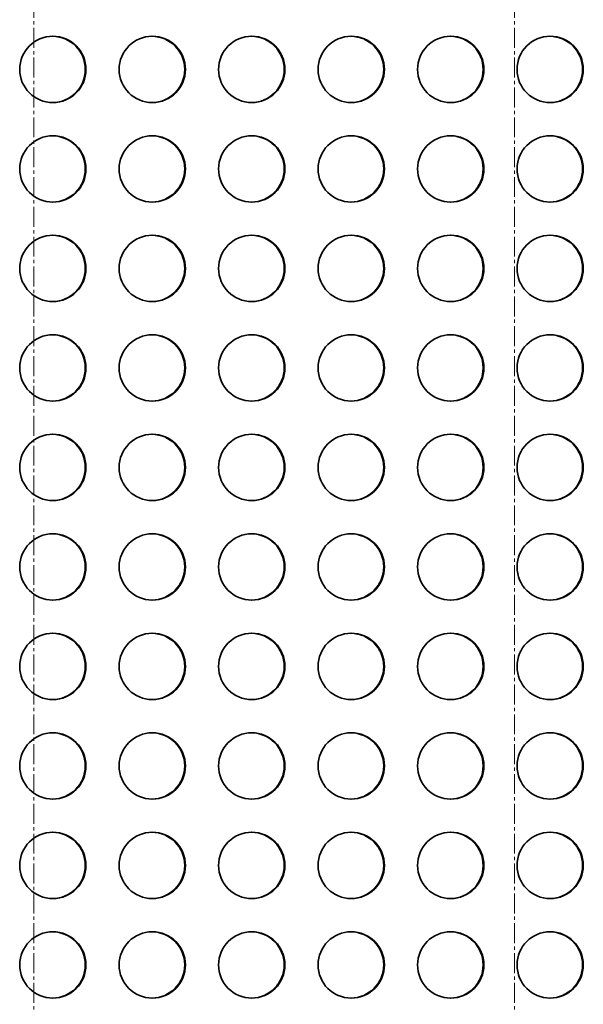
# Model space of a CAD drawing. Header units: millimetres. Extents: x 2945 to 26725, y -1082 to 16127.
# Tile 65 of 151: x 11997 to 12337, y 6736 to 7329. Entities that reach past the tile are written whole.
import ezdxf

# ---------------------------------------------------------------- set-up
doc = ezdxf.new("R2010")
doc.units = ezdxf.units.MM
doc.linetypes.add('点画线', pattern=[18, 12, -2, 2, -2])
doc.layers.add('中心线层', color=1, linetype='点画线', lineweight=18)
doc.layers.add('几何体', color=7, linetype='Continuous', lineweight=35)

msp = doc.modelspace()

# ---------------------------------------------------------------- linework, layer by layer
at = {"layer": '中心线层'}
for p, q in [((12005.254, 7900.461), (12005.254, 5098.61)), ((12295.254, 7900.461), (12295.254, 5098.61))]:
    msp.add_line(p, q, dxfattribs=at)
at = {"layer": '几何体'}
for centre in [(12016.796, 7299.353), (12076.79, 7299.353), (12136.784, 7299.353), (12196.778, 7299.353), (12256.772, 7299.353), (12316.766, 7299.353), (12016.796, 7239.353), (12076.79, 7239.353), (12136.784, 7239.353), (12196.778, 7239.353), (12256.772, 7239.353), (12316.766, 7239.353), (12016.796, 7179.353), (12076.79, 7179.353), (12136.784, 7179.353), (12196.778, 7179.353), (12256.772, 7179.353), (12316.766, 7179.353), (12016.796, 7119.353), (12076.79, 7119.353), (12136.784, 7119.353), (12196.778, 7119.353), (12256.772, 7119.353), (12316.766, 7119.353), (12016.796, 7059.353), (12076.79, 7059.353), (12136.784, 7059.353), (12196.778, 7059.353), (12256.772, 7059.353), (12316.766, 7059.353), (12016.796, 6999.353), (12076.79, 6999.353), (12136.784, 6999.353), (12196.778, 6999.353), (12256.772, 6999.353), (12316.766, 6999.353), (12016.796, 6939.353), (12076.79, 6939.353), (12136.784, 6939.353), (12196.778, 6939.353), (12256.772, 6939.353), (12316.766, 6939.353), (12016.796, 6879.353), (12076.79, 6879.353), (12136.784, 6879.353), (12196.778, 6879.353), (12256.772, 6879.353), (12316.766, 6879.353), (12016.796, 6819.353), (12076.79, 6819.353), (12136.784, 6819.353), (12196.778, 6819.353), (12256.772, 6819.353), (12316.766, 6819.353), (12016.796, 6759.353), (12076.79, 6759.353), (12136.784, 6759.353), (12196.778, 6759.353), (12256.772, 6759.353), (12316.766, 6759.353)]:
    msp.add_circle(centre, 19.999, dxfattribs=at)
for centre, start, end in [((12016.372, 7299.352), 270.60978, 89.39022), ((12076.366, 7299.352), 270.609781, 89.390219), ((12136.36, 7299.352), 270.60978, 89.39022), ((12196.354, 7299.352), 270.60978, 89.39022), ((12256.348, 7299.352), 270.609781, 89.390219), ((12316.342, 7299.352), 270.609779, 89.390221), ((12016.372, 7239.352), 270.609779, 89.390221), ((12076.366, 7239.352), 270.609781, 89.390218), ((12136.36, 7239.352), 270.60978, 89.39022), ((12196.354, 7239.352), 270.609781, 89.390219), ((12256.348, 7239.352), 270.60978, 89.39022), ((12316.342, 7239.352), 270.609781, 89.390219), ((12016.372, 7179.352), 270.609781, 89.390219), ((12076.366, 7179.352), 270.609781, 89.390219), ((12136.36, 7179.352), 270.60978, 89.39022), ((12196.354, 7179.352), 270.60978, 89.39022), ((12256.348, 7179.352), 270.60978, 89.39022), ((12316.342, 7179.352), 270.609781, 89.390219), ((12016.372, 7119.352), 270.609781, 89.390219), ((12076.366, 7119.352), 270.609781, 89.390219), ((12136.36, 7119.352), 270.60978, 89.39022), ((12196.354, 7119.352), 270.60978, 89.39022), ((12256.348, 7119.352), 270.609781, 89.390219), ((12316.342, 7119.352), 270.609781, 89.390219), ((12016.372, 7059.352), 270.609781, 89.390219), ((12076.366, 7059.352), 270.609781, 89.390219), ((12136.36, 7059.352), 270.60978, 89.39022), ((12196.354, 7059.352), 270.60978, 89.39022), ((12256.348, 7059.352), 270.609781, 89.390219), ((12316.342, 7059.352), 270.60978, 89.39022), ((12016.372, 6999.352), 270.60978, 89.39022), ((12076.366, 6999.352), 270.60978, 89.39022), ((12136.36, 6999.352), 270.60978, 89.39022), ((12196.354, 6999.352), 270.609781, 89.390219), ((12256.348, 6999.352), 270.60978, 89.39022), ((12316.342, 6999.352), 270.609782, 89.390218), ((12016.372, 6939.352), 270.609781, 89.390219), ((12076.366, 6939.352), 270.609781, 89.390219), ((12136.36, 6939.352), 270.60978, 89.39022), ((12196.354, 6939.352), 270.60978, 89.39022), ((12256.348, 6939.352), 270.609781, 89.390219), ((12316.342, 6939.352), 270.60978, 89.390221), ((12016.372, 6879.352), 270.609781, 89.390219), ((12076.366, 6879.352), 270.609781, 89.390219), ((12136.36, 6879.352), 270.60978, 89.390219), ((12196.354, 6879.352), 270.60978, 89.390219), ((12256.348, 6879.352), 270.60978, 89.39022), ((12316.342, 6879.352), 270.60978, 89.39022), ((12016.372, 6819.352), 270.60978, 89.39022), ((12076.366, 6819.352), 270.60978, 89.39022), ((12136.36, 6819.352), 270.60978, 89.39022), ((12196.354, 6819.352), 270.60978, 89.390219), ((12256.348, 6819.352), 270.60978, 89.39022), ((12316.342, 6819.352), 270.60978, 89.39022), ((12016.372, 6759.352), 270.60978, 89.39022), ((12076.366, 6759.352), 270.60978, 89.39022), ((12136.36, 6759.352), 270.60978, 89.39022), ((12196.354, 6759.352), 270.60978, 89.39022), ((12256.348, 6759.352), 270.60978, 89.39022), ((12316.342, 6759.352), 270.60978, 89.39022)]:
    msp.add_arc(centre, 20, start, end, dxfattribs=at)

doc.saveas('drawing.dxf')
